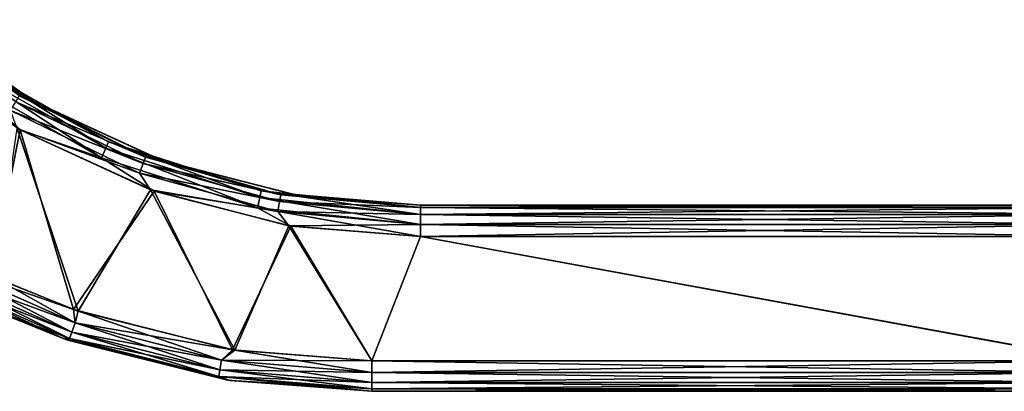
# Model space of a CAD drawing. Header units: millimetres. Extents: x -110 to 119, y -127 to 212.
# Tile 162 of 186: x -48 to -16, y 154 to 165. Entities that reach past the tile are written whole.
import ezdxf

# ---------------------------------------------------------------- set-up
doc = ezdxf.new("R2010")
doc.units = ezdxf.units.MM
doc.header["$LTSCALE"] = 26.699852
for name, color, linetype in [('188', 7, 'CONTINUOUS'), ('189', 7, 'CONTINUOUS'), ('191', 7, 'CONTINUOUS'), ('192', 7, 'CONTINUOUS'), ('196', 7, 'CONTINUOUS'), ('219', 7, 'CONTINUOUS'), ('290', 7, 'CONTINUOUS'), ('291', 7, 'CONTINUOUS'), ('299', 7, 'CONTINUOUS'), ('300', 7, 'CONTINUOUS'), ('324', 7, 'CONTINUOUS'), ('325', 7, 'CONTINUOUS'), ('332', 7, 'CONTINUOUS'), ('333', 7, 'CONTINUOUS')]:
    doc.layers.add(name, color=color, linetype=linetype)

msp = doc.modelspace()

# ---------------------------------------------------------------- linework, layer by layer
at = {"layer": '188', "color": 7, "linetype": 'CONTINUOUS', "true_color": 0xa2afbf}
for points in [[(-35.29, 159.5, 2.333), (-13.065, 159.5, 2.333), (-35.29, 159.5, -2.333), (-35.29, 159.5, 2.333)], [(-35.29, 159.5, -2.333), (-13.065, 159.5, 2.333), (-24.179, 159.5, -2.333), (-35.29, 159.5, -2.333)], [(-24.179, 159.5, -2.333), (-13.065, 159.5, 2.333), (-13.065, 159.5, -2.333), (-24.179, 159.5, -2.333)]]:
    msp.add_3dface(points, dxfattribs=at)
at = {"layer": '189', "color": 7, "linetype": 'CONTINUOUS', "true_color": 0xa2afbf}
for points in [[(-47.8, 162.855, -2.391), (-51.507, 165.473, -2.437), (-51.444, 165.419, 2.436), (-47.8, 162.855, -2.391)], [(-47.712, 162.804, 2.39), (-47.8, 162.855, -2.391), (-51.444, 165.419, 2.436), (-47.712, 162.804, 2.39)], [(-43.671, 160.946, -2.358), (-47.8, 162.855, -2.391), (-47.712, 162.804, 2.39), (-43.671, 160.946, -2.358)], [(-43.549, 160.904, 2.358), (-43.671, 160.946, -2.358), (-47.712, 162.804, 2.39), (-43.549, 160.904, 2.358)], [(-39.38, 159.837, -2.339), (-43.671, 160.946, -2.358), (-43.549, 160.904, 2.358), (-39.38, 159.837, -2.339)], [(-39.31, 159.825, 2.339), (-39.38, 159.837, -2.339), (-43.549, 160.904, 2.358), (-39.31, 159.825, 2.339)], [(-35.29, 159.5, 2.333), (-35.29, 159.5, -2.333), (-39.38, 159.837, -2.339), (-35.29, 159.5, 2.333)], [(-35.29, 159.5, 2.333), (-39.38, 159.837, -2.339), (-39.31, 159.825, 2.339), (-35.29, 159.5, 2.333)]]:
    msp.add_3dface(points, dxfattribs=at)
at = {"layer": '191', "color": 7, "linetype": 'CONTINUOUS', "true_color": 0xa2afbf}
for points in [[(-13.403, 153.5, 2.267), (-36.858, 153.5, 2.267), (-13.403, 153.5, 1.974), (-13.403, 153.5, 2.267)], [(-13.403, 153.5, 1.974), (-36.858, 153.5, 2.267), (-13.403, 153.5, 0.986), (-13.403, 153.5, 1.974)], [(-13.403, 153.5, 0.986), (-36.858, 153.5, 2.267), (-13.403, 153.5), (-13.403, 153.5, 0.986)], [(-13.403, 153.5), (-36.858, 153.5, 2.267), (-13.403, 153.5, -0.986), (-13.403, 153.5)], [(-13.403, 153.5, -0.986), (-36.858, 153.5, 2.267), (-13.403, 153.5, -1.974), (-13.403, 153.5, -0.986)], [(-13.403, 153.5, -1.974), (-36.858, 153.5, 2.267), (-13.403, 153.5, -2.267), (-13.403, 153.5, -1.974)], [(-13.403, 153.5, -2.267), (-36.858, 153.5, 2.267), (-36.858, 153.5, -2.267), (-13.403, 153.5, -2.267)]]:
    msp.add_3dface(points, dxfattribs=at)
at = {"layer": '192', "color": 7, "linetype": 'CONTINUOUS', "true_color": 0xa2afbf}
for points in [[(-46.823, 155.203, 2.294), (-49.577, 156.33, 2.312), (-49.44, 156.266, -2.311), (-46.823, 155.203, 2.294)], [(-46.667, 155.149, -2.293), (-46.823, 155.203, 2.294), (-49.44, 156.266, -2.311), (-46.667, 155.149, -2.293)], [(-41.511, 153.863, 2.272), (-46.823, 155.203, 2.294), (-46.667, 155.149, -2.293), (-41.511, 153.863, 2.272)], [(-41.436, 153.851, -2.272), (-41.511, 153.863, 2.272), (-46.667, 155.149, -2.293), (-41.436, 153.851, -2.272)], [(-36.858, 153.5, -2.267), (-36.858, 153.5, 2.267), (-41.511, 153.863, 2.272), (-36.858, 153.5, -2.267)], [(-36.858, 153.5, -2.267), (-41.511, 153.863, 2.272), (-41.436, 153.851, -2.272), (-36.858, 153.5, -2.267)]]:
    msp.add_3dface(points, dxfattribs=at)
at = {"layer": '196', "color": 7, "linetype": 'CONTINUOUS', "true_color": 0xa2afbf}
for points in [[(-49.02, 157.157, -3.311), (-48.3, 161.972, -3.391), (-46.34, 156.077, -3.293), (-49.02, 157.157, -3.311)], [(-48.3, 161.972, -3.391), (-44.005, 159.988, -3.358), (-46.34, 156.077, -3.293), (-48.3, 161.972, -3.391)], [(-46.34, 156.077, -3.293), (-44.005, 159.988, -3.358), (-41.283, 154.823, -3.272), (-46.34, 156.077, -3.293)], [(-44.005, 159.988, -3.358), (-39.543, 158.834, -3.339), (-41.283, 154.823, -3.272), (-44.005, 159.988, -3.358)], [(-41.283, 154.823, -3.272), (-39.543, 158.834, -3.339), (-36.858, 154.483, -3.266), (-41.283, 154.823, -3.272)], [(-39.543, 158.834, -3.339), (-35.29, 158.483, -3.333), (-36.858, 154.483, -3.266), (-39.543, 158.834, -3.339)], [(-36.858, 154.483, -3.266), (-35.29, 158.483, -3.333), (-13.403, 154.483, -3.266), (-36.858, 154.483, -3.266)], [(-35.29, 158.483, -3.333), (-13.068, 158.483, -3.333), (-13.403, 154.483, -3.266), (-35.29, 158.483, -3.333)]]:
    msp.add_3dface(points, dxfattribs=at)
at = {"layer": '219', "color": 7, "linetype": 'CONTINUOUS', "true_color": 0xa2afbf}
for points in [[(-52.09, 164.639, 3.436), (-49.153, 157.219, 3.312), (-48.208, 161.92, 3.39), (-52.09, 164.639, 3.436)], [(-49.153, 157.219, 3.312), (-46.491, 156.13, 3.294), (-48.208, 161.92, 3.39), (-49.153, 157.219, 3.312)], [(-48.208, 161.92, 3.39), (-46.491, 156.13, 3.294), (-43.879, 159.943, 3.357), (-48.208, 161.92, 3.39)], [(-46.491, 156.13, 3.294), (-41.355, 154.834, 3.272), (-43.879, 159.943, 3.357), (-46.491, 156.13, 3.294)], [(-43.879, 159.943, 3.357), (-41.355, 154.834, 3.272), (-39.47, 158.822, 3.339), (-43.879, 159.943, 3.357)], [(-41.355, 154.834, 3.272), (-36.858, 154.483, 3.266), (-39.47, 158.822, 3.339), (-41.355, 154.834, 3.272)], [(-39.47, 158.822, 3.339), (-36.858, 154.483, 3.266), (-35.29, 158.483, 3.333), (-39.47, 158.822, 3.339)], [(-36.858, 154.483, 3.266), (-13.403, 154.483, 3.266), (-35.29, 158.483, 3.333), (-36.858, 154.483, 3.266)], [(-13.068, 158.483, 3.333), (-35.29, 158.483, 3.333), (-13.337, 154.483, 3.266), (-13.068, 158.483, 3.333)], [(-13.337, 154.483, 3.266), (-35.29, 158.483, 3.333), (-13.403, 154.483, 3.266), (-13.337, 154.483, 3.266)]]:
    msp.add_3dface(points, dxfattribs=at)
at = {"layer": '290', "color": 7, "linetype": 'CONTINUOUS', "true_color": 0xa2afbf}
for points in [[(-13.065, 159.5, -2.333), (-35.29, 159.423, -2.719), (-24.179, 159.5, -2.333), (-13.065, 159.5, -2.333)], [(-35.29, 159.5, -2.333), (-24.179, 159.5, -2.333), (-35.29, 159.423, -2.719), (-35.29, 159.5, -2.333)], [(-13.065, 159.5, -2.333), (-13.064, 159.422, -2.72), (-35.29, 159.423, -2.719), (-13.065, 159.5, -2.333)], [(-13.064, 159.422, -2.72), (-13.066, 159.202, -3.046), (-35.29, 159.423, -2.719), (-13.064, 159.422, -2.72)], [(-35.29, 159.423, -2.719), (-13.066, 159.202, -3.046), (-35.29, 159.201, -3.046), (-35.29, 159.423, -2.719)], [(-13.066, 159.202, -3.046), (-13.068, 158.872, -3.262), (-35.29, 159.201, -3.046), (-13.066, 159.202, -3.046)], [(-35.29, 159.201, -3.046), (-13.068, 158.872, -3.262), (-35.29, 158.871, -3.262), (-35.29, 159.201, -3.046)], [(-13.068, 158.872, -3.262), (-13.068, 158.483, -3.333), (-35.29, 158.871, -3.262), (-13.068, 158.872, -3.262)], [(-13.068, 158.483, -3.333), (-35.29, 158.483, -3.333), (-35.29, 158.871, -3.262), (-13.068, 158.483, -3.333)]]:
    msp.add_3dface(points, dxfattribs=at)
at = {"layer": '291', "color": 7, "linetype": 'CONTINUOUS', "true_color": 0xa2afbf}
for points in [[(-51.507, 165.473, -2.437), (-47.8, 162.855, -2.391), (-48.235, 163.022, -2.781), (-51.507, 165.473, -2.437)], [(-44.162, 161.044, -2.747), (-48.347, 162.831, -3.108), (-48.235, 163.022, -2.781), (-44.162, 161.044, -2.747)], [(-47.8, 162.855, -2.391), (-44.162, 161.044, -2.747), (-48.235, 163.022, -2.781), (-47.8, 162.855, -2.391)], [(-44.238, 160.837, -3.074), (-48.516, 162.547, -3.324), (-48.347, 162.831, -3.108), (-44.238, 160.837, -3.074)], [(-44.238, 160.837, -3.074), (-48.347, 162.831, -3.108), (-44.162, 161.044, -2.747), (-44.238, 160.837, -3.074)], [(-47.8, 162.855, -2.391), (-43.671, 160.946, -2.358), (-44.162, 161.044, -2.747), (-47.8, 162.855, -2.391)], [(-44.354, 160.527, -3.29), (-48.3, 161.972, -3.391), (-48.516, 162.547, -3.324), (-44.354, 160.527, -3.29)], [(-44.354, 160.527, -3.29), (-48.516, 162.547, -3.324), (-44.238, 160.837, -3.074), (-44.354, 160.527, -3.29)], [(-44.005, 159.988, -3.358), (-48.3, 161.972, -3.391), (-44.354, 160.527, -3.29), (-44.005, 159.988, -3.358)], [(-39.799, 159.831, -2.726), (-44.238, 160.837, -3.074), (-44.162, 161.044, -2.747), (-39.799, 159.831, -2.726)], [(-43.671, 160.946, -2.358), (-39.799, 159.831, -2.726), (-44.162, 161.044, -2.747), (-43.671, 160.946, -2.358)], [(-39.838, 159.614, -3.053), (-44.354, 160.527, -3.29), (-44.238, 160.837, -3.074), (-39.838, 159.614, -3.053)], [(-39.838, 159.614, -3.053), (-44.238, 160.837, -3.074), (-39.799, 159.831, -2.726), (-39.838, 159.614, -3.053)], [(-43.671, 160.946, -2.358), (-39.38, 159.837, -2.339), (-39.799, 159.831, -2.726), (-43.671, 160.946, -2.358)], [(-39.897, 159.289, -3.269), (-44.005, 159.988, -3.358), (-44.354, 160.527, -3.29), (-39.897, 159.289, -3.269)], [(-39.897, 159.289, -3.269), (-44.354, 160.527, -3.29), (-39.838, 159.614, -3.053), (-39.897, 159.289, -3.269)], [(-39.543, 158.834, -3.339), (-44.005, 159.988, -3.358), (-39.897, 159.289, -3.269), (-39.543, 158.834, -3.339)], [(-35.29, 159.423, -2.719), (-39.838, 159.614, -3.053), (-39.799, 159.831, -2.726), (-35.29, 159.423, -2.719)], [(-39.38, 159.837, -2.339), (-35.29, 159.5, -2.333), (-39.799, 159.831, -2.726), (-39.38, 159.837, -2.339)], [(-35.29, 159.5, -2.333), (-35.29, 159.423, -2.719), (-39.799, 159.831, -2.726), (-35.29, 159.5, -2.333)], [(-35.29, 159.201, -3.046), (-39.897, 159.289, -3.269), (-39.838, 159.614, -3.053), (-35.29, 159.201, -3.046)], [(-35.29, 159.423, -2.719), (-35.29, 159.201, -3.046), (-39.838, 159.614, -3.053), (-35.29, 159.423, -2.719)], [(-35.29, 158.871, -3.262), (-39.543, 158.834, -3.339), (-39.897, 159.289, -3.269), (-35.29, 158.871, -3.262)], [(-35.29, 159.201, -3.046), (-35.29, 158.871, -3.262), (-39.897, 159.289, -3.269), (-35.29, 159.201, -3.046)], [(-35.29, 158.483, -3.333), (-39.543, 158.834, -3.339), (-35.29, 158.871, -3.262), (-35.29, 158.483, -3.333)]]:
    msp.add_3dface(points, dxfattribs=at)
at = {"layer": '299', "color": 7, "linetype": 'CONTINUOUS', "true_color": 0xa2afbf}
for points in [[(-47.712, 162.804, 2.39), (-51.444, 165.419, 2.436), (-49.858, 164.088, 2.8), (-47.712, 162.804, 2.39)], [(-52.09, 164.639, 3.436), (-48.208, 161.92, 3.39), (-50.175, 163.636, 3.342), (-52.09, 164.639, 3.436)], [(-50.175, 163.636, 3.342), (-45.579, 161.027, 3.298), (-49.984, 163.906, 3.127), (-50.175, 163.636, 3.342)], [(-49.984, 163.906, 3.127), (-45.448, 161.33, 3.082), (-49.858, 164.088, 2.8), (-49.984, 163.906, 3.127)], [(-49.984, 163.906, 3.127), (-45.579, 161.027, 3.298), (-45.448, 161.33, 3.082), (-49.984, 163.906, 3.127)], [(-47.712, 162.804, 2.39), (-49.858, 164.088, 2.8), (-45.361, 161.533, 2.755), (-47.712, 162.804, 2.39)], [(-49.858, 164.088, 2.8), (-45.448, 161.33, 3.082), (-45.361, 161.533, 2.755), (-49.858, 164.088, 2.8)], [(-50.175, 163.636, 3.342), (-48.208, 161.92, 3.39), (-45.579, 161.027, 3.298), (-50.175, 163.636, 3.342)], [(-43.549, 160.904, 2.358), (-47.712, 162.804, 2.39), (-45.361, 161.533, 2.755), (-43.549, 160.904, 2.358)], [(-48.208, 161.92, 3.39), (-43.879, 159.943, 3.357), (-45.579, 161.027, 3.298), (-48.208, 161.92, 3.39)], [(-45.448, 161.33, 3.082), (-40.479, 159.739, 3.055), (-45.361, 161.533, 2.755), (-45.448, 161.33, 3.082)], [(-43.549, 160.904, 2.358), (-45.361, 161.533, 2.755), (-40.435, 159.956, 2.728), (-43.549, 160.904, 2.358)], [(-45.361, 161.533, 2.755), (-40.479, 159.739, 3.055), (-40.435, 159.956, 2.728), (-45.361, 161.533, 2.755)], [(-45.579, 161.027, 3.298), (-40.546, 159.416, 3.271), (-45.448, 161.33, 3.082), (-45.579, 161.027, 3.298)], [(-45.448, 161.33, 3.082), (-40.546, 159.416, 3.271), (-40.479, 159.739, 3.055), (-45.448, 161.33, 3.082)], [(-45.579, 161.027, 3.298), (-43.879, 159.943, 3.357), (-40.546, 159.416, 3.271), (-45.579, 161.027, 3.298)], [(-39.31, 159.825, 2.339), (-43.549, 160.904, 2.358), (-40.435, 159.956, 2.728), (-39.31, 159.825, 2.339)], [(-43.879, 159.943, 3.357), (-39.47, 158.822, 3.339), (-40.546, 159.416, 3.271), (-43.879, 159.943, 3.357)], [(-40.479, 159.739, 3.055), (-35.29, 159.201, 3.046), (-40.435, 159.956, 2.728), (-40.479, 159.739, 3.055)], [(-39.31, 159.825, 2.339), (-40.435, 159.956, 2.728), (-35.29, 159.423, 2.719), (-39.31, 159.825, 2.339)], [(-40.435, 159.956, 2.728), (-35.29, 159.201, 3.046), (-35.29, 159.423, 2.719), (-40.435, 159.956, 2.728)], [(-35.29, 159.5, 2.333), (-39.31, 159.825, 2.339), (-35.29, 159.423, 2.719), (-35.29, 159.5, 2.333)], [(-40.546, 159.416, 3.271), (-35.29, 158.871, 3.262), (-40.479, 159.739, 3.055), (-40.546, 159.416, 3.271)], [(-40.479, 159.739, 3.055), (-35.29, 158.871, 3.262), (-35.29, 159.201, 3.046), (-40.479, 159.739, 3.055)], [(-39.47, 158.822, 3.339), (-35.29, 158.483, 3.333), (-40.546, 159.416, 3.271), (-39.47, 158.822, 3.339)], [(-40.546, 159.416, 3.271), (-35.29, 158.483, 3.333), (-35.29, 158.871, 3.262), (-40.546, 159.416, 3.271)]]:
    msp.add_3dface(points, dxfattribs=at)
at = {"layer": '300', "color": 7, "linetype": 'CONTINUOUS', "true_color": 0xa2afbf}
for points in [[(-13.065, 159.5, 2.333), (-35.29, 159.5, 2.333), (-35.29, 159.423, 2.719), (-13.065, 159.5, 2.333)], [(-13.065, 159.5, 2.333), (-35.29, 159.423, 2.719), (-13.068, 159.422, 2.72), (-13.065, 159.5, 2.333)], [(-35.29, 159.423, 2.719), (-35.29, 159.201, 3.046), (-13.068, 159.422, 2.72), (-35.29, 159.423, 2.719)], [(-13.068, 159.422, 2.72), (-35.29, 159.201, 3.046), (-13.068, 159.201, 3.046), (-13.068, 159.422, 2.72)], [(-35.29, 159.201, 3.046), (-35.29, 158.871, 3.262), (-13.068, 159.201, 3.046), (-35.29, 159.201, 3.046)], [(-13.068, 159.201, 3.046), (-35.29, 158.871, 3.262), (-13.068, 158.871, 3.262), (-13.068, 159.201, 3.046)], [(-35.29, 158.483, 3.333), (-13.068, 158.483, 3.333), (-13.068, 158.871, 3.262), (-35.29, 158.483, 3.333)], [(-35.29, 158.871, 3.262), (-35.29, 158.483, 3.333), (-13.068, 158.871, 3.262), (-35.29, 158.871, 3.262)]]:
    msp.add_3dface(points, dxfattribs=at)
at = {"layer": '324', "color": 7, "linetype": 'CONTINUOUS', "true_color": 0xa2afbf}
for points in [[(-36.858, 154.483, -3.266), (-13.403, 154.483, -3.266), (-13.403, 154.106, -3.186), (-36.858, 154.483, -3.266)], [(-36.858, 154.483, -3.266), (-13.403, 154.106, -3.186), (-36.858, 154.102, -3.184), (-36.858, 154.483, -3.266)], [(-13.403, 154.106, -3.186), (-13.403, 153.787, -2.968), (-36.858, 154.102, -3.184), (-13.403, 154.106, -3.186)], [(-36.858, 154.102, -3.184), (-13.403, 153.787, -2.968), (-36.858, 153.787, -2.968), (-36.858, 154.102, -3.184)], [(-13.403, 153.787, -2.968), (-13.403, 153.575, -2.645), (-36.858, 153.787, -2.968), (-13.403, 153.787, -2.968)], [(-36.858, 153.787, -2.968), (-13.403, 153.575, -2.645), (-36.858, 153.575, -2.645), (-36.858, 153.787, -2.968)], [(-13.403, 153.5, -2.267), (-36.858, 153.5, -2.267), (-36.858, 153.575, -2.645), (-13.403, 153.5, -2.267)], [(-13.403, 153.575, -2.645), (-13.403, 153.5, -2.267), (-36.858, 153.575, -2.645), (-13.403, 153.575, -2.645)]]:
    msp.add_3dface(points, dxfattribs=at)
at = {"layer": '325', "color": 7, "linetype": 'CONTINUOUS', "true_color": 0xa2afbf}
for points in [[(-50.895, 157.672, -3.244), (-46.436, 155.707, -3.211), (-51.05, 157.391, -3.022), (-50.895, 157.672, -3.244)], [(-49.02, 157.157, -3.311), (-46.34, 156.077, -3.293), (-50.895, 157.672, -3.244), (-49.02, 157.157, -3.311)], [(-50.895, 157.672, -3.244), (-46.34, 156.077, -3.293), (-46.436, 155.707, -3.211), (-50.895, 157.672, -3.244)], [(-51.05, 157.391, -3.022), (-46.542, 155.404, -2.989), (-51.154, 157.206, -2.695), (-51.05, 157.391, -3.022)], [(-51.05, 157.391, -3.022), (-46.436, 155.707, -3.211), (-46.542, 155.404, -2.989), (-51.05, 157.391, -3.022)], [(-49.44, 156.266, -2.311), (-51.154, 157.206, -2.695), (-46.613, 155.204, -2.661), (-49.44, 156.266, -2.311)], [(-51.154, 157.206, -2.695), (-46.542, 155.404, -2.989), (-46.613, 155.204, -2.661), (-51.154, 157.206, -2.695)], [(-46.667, 155.149, -2.293), (-49.44, 156.266, -2.311), (-46.613, 155.204, -2.661), (-46.667, 155.149, -2.293)], [(-46.34, 156.077, -3.293), (-41.283, 154.823, -3.272), (-46.436, 155.707, -3.211), (-46.34, 156.077, -3.293)], [(-46.436, 155.707, -3.211), (-41.714, 154.506, -3.191), (-46.542, 155.404, -2.989), (-46.436, 155.707, -3.211)], [(-46.436, 155.707, -3.211), (-41.283, 154.823, -3.272), (-41.714, 154.506, -3.191), (-46.436, 155.707, -3.211)], [(-46.542, 155.404, -2.989), (-41.768, 154.19, -2.969), (-46.613, 155.204, -2.661), (-46.542, 155.404, -2.989)], [(-46.542, 155.404, -2.989), (-41.714, 154.506, -3.191), (-41.768, 154.19, -2.969), (-46.542, 155.404, -2.989)], [(-46.667, 155.149, -2.293), (-46.613, 155.204, -2.661), (-41.803, 153.981, -2.641), (-46.667, 155.149, -2.293)], [(-41.436, 153.851, -2.272), (-46.667, 155.149, -2.293), (-41.803, 153.981, -2.641), (-41.436, 153.851, -2.272)], [(-46.613, 155.204, -2.661), (-41.768, 154.19, -2.969), (-41.803, 153.981, -2.641), (-46.613, 155.204, -2.661)], [(-41.283, 154.823, -3.272), (-36.858, 154.483, -3.266), (-41.714, 154.506, -3.191), (-41.283, 154.823, -3.272)], [(-41.714, 154.506, -3.191), (-36.858, 154.102, -3.184), (-41.768, 154.19, -2.969), (-41.714, 154.506, -3.191)], [(-36.858, 154.483, -3.266), (-36.858, 154.102, -3.184), (-41.714, 154.506, -3.191), (-36.858, 154.483, -3.266)], [(-41.768, 154.19, -2.969), (-36.858, 153.787, -2.968), (-41.803, 153.981, -2.641), (-41.768, 154.19, -2.969)], [(-36.858, 154.102, -3.184), (-36.858, 153.787, -2.968), (-41.768, 154.19, -2.969), (-36.858, 154.102, -3.184)], [(-36.858, 153.575, -2.645), (-41.436, 153.851, -2.272), (-41.803, 153.981, -2.641), (-36.858, 153.575, -2.645)], [(-36.858, 153.787, -2.968), (-36.858, 153.575, -2.645), (-41.803, 153.981, -2.641), (-36.858, 153.787, -2.968)], [(-36.858, 153.5, -2.267), (-41.436, 153.851, -2.272), (-36.858, 153.575, -2.645), (-36.858, 153.5, -2.267)]]:
    msp.add_3dface(points, dxfattribs=at)
at = {"layer": '332', "color": 7, "linetype": 'CONTINUOUS', "true_color": 0xa2afbf}
for points in [[(-46.542, 155.404, 2.989), (-50.895, 157.672, 3.244), (-51.05, 157.391, 3.022), (-46.542, 155.404, 2.989)], [(-46.436, 155.707, 3.211), (-49.153, 157.219, 3.312), (-50.895, 157.672, 3.244), (-46.436, 155.707, 3.211)], [(-46.436, 155.707, 3.211), (-50.895, 157.672, 3.244), (-46.542, 155.404, 2.989), (-46.436, 155.707, 3.211)], [(-46.613, 155.204, 2.661), (-51.05, 157.391, 3.022), (-51.154, 157.206, 2.695), (-46.613, 155.204, 2.661)], [(-46.542, 155.404, 2.989), (-51.05, 157.391, 3.022), (-46.613, 155.204, 2.661), (-46.542, 155.404, 2.989)], [(-49.577, 156.33, 2.312), (-46.823, 155.203, 2.294), (-51.154, 157.206, 2.695), (-49.577, 156.33, 2.312)], [(-46.823, 155.203, 2.294), (-46.613, 155.204, 2.661), (-51.154, 157.206, 2.695), (-46.823, 155.203, 2.294)], [(-46.491, 156.13, 3.294), (-49.153, 157.219, 3.312), (-46.436, 155.707, 3.211), (-46.491, 156.13, 3.294)], [(-41.355, 154.834, 3.272), (-46.491, 156.13, 3.294), (-41.714, 154.506, 3.191), (-41.355, 154.834, 3.272)], [(-41.714, 154.506, 3.191), (-46.491, 156.13, 3.294), (-46.436, 155.707, 3.211), (-41.714, 154.506, 3.191)], [(-41.768, 154.19, 2.969), (-46.436, 155.707, 3.211), (-46.542, 155.404, 2.989), (-41.768, 154.19, 2.969)], [(-41.714, 154.506, 3.191), (-46.436, 155.707, 3.211), (-41.768, 154.19, 2.969), (-41.714, 154.506, 3.191)], [(-41.803, 153.981, 2.641), (-46.542, 155.404, 2.989), (-46.613, 155.204, 2.661), (-41.803, 153.981, 2.641)], [(-41.768, 154.19, 2.969), (-46.542, 155.404, 2.989), (-41.803, 153.981, 2.641), (-41.768, 154.19, 2.969)], [(-46.823, 155.203, 2.294), (-41.511, 153.863, 2.272), (-46.613, 155.204, 2.661), (-46.823, 155.203, 2.294)], [(-41.511, 153.863, 2.272), (-41.803, 153.981, 2.641), (-46.613, 155.204, 2.661), (-41.511, 153.863, 2.272)], [(-36.858, 154.102, 3.184), (-41.355, 154.834, 3.272), (-41.714, 154.506, 3.191), (-36.858, 154.102, 3.184)], [(-36.858, 154.483, 3.266), (-41.355, 154.834, 3.272), (-36.858, 154.102, 3.184), (-36.858, 154.483, 3.266)], [(-36.858, 153.787, 2.968), (-41.714, 154.506, 3.191), (-41.768, 154.19, 2.969), (-36.858, 153.787, 2.968)], [(-36.858, 154.102, 3.184), (-41.714, 154.506, 3.191), (-36.858, 153.787, 2.968), (-36.858, 154.102, 3.184)], [(-36.858, 153.575, 2.645), (-41.768, 154.19, 2.969), (-41.803, 153.981, 2.641), (-36.858, 153.575, 2.645)], [(-36.858, 153.787, 2.968), (-41.768, 154.19, 2.969), (-36.858, 153.575, 2.645), (-36.858, 153.787, 2.968)], [(-41.511, 153.863, 2.272), (-36.858, 153.5, 2.267), (-41.803, 153.981, 2.641), (-41.511, 153.863, 2.272)], [(-36.858, 153.5, 2.267), (-36.858, 153.575, 2.645), (-41.803, 153.981, 2.641), (-36.858, 153.5, 2.267)]]:
    msp.add_3dface(points, dxfattribs=at)
at = {"layer": '333', "color": 7, "linetype": 'CONTINUOUS', "true_color": 0xa2afbf}
for points in [[(-13.403, 154.483, 3.266), (-36.858, 154.483, 3.266), (-36.858, 154.102, 3.184), (-13.403, 154.483, 3.266)], [(-13.403, 154.483, 3.266), (-36.858, 154.102, 3.184), (-13.403, 154.106, 3.186), (-13.403, 154.483, 3.266)], [(-36.858, 154.102, 3.184), (-36.858, 153.787, 2.968), (-13.403, 154.106, 3.186), (-36.858, 154.102, 3.184)], [(-13.403, 154.106, 3.186), (-36.858, 153.787, 2.968), (-13.403, 153.787, 2.968), (-13.403, 154.106, 3.186)], [(-36.858, 153.787, 2.968), (-36.858, 153.575, 2.645), (-13.403, 153.787, 2.968), (-36.858, 153.787, 2.968)], [(-13.403, 153.787, 2.968), (-36.858, 153.575, 2.645), (-13.403, 153.575, 2.645), (-13.403, 153.787, 2.968)], [(-36.858, 153.5, 2.267), (-13.403, 153.5, 2.267), (-13.403, 153.575, 2.645), (-36.858, 153.5, 2.267)], [(-36.858, 153.575, 2.645), (-36.858, 153.5, 2.267), (-13.403, 153.575, 2.645), (-36.858, 153.575, 2.645)]]:
    msp.add_3dface(points, dxfattribs=at)

doc.saveas('drawing.dxf')
